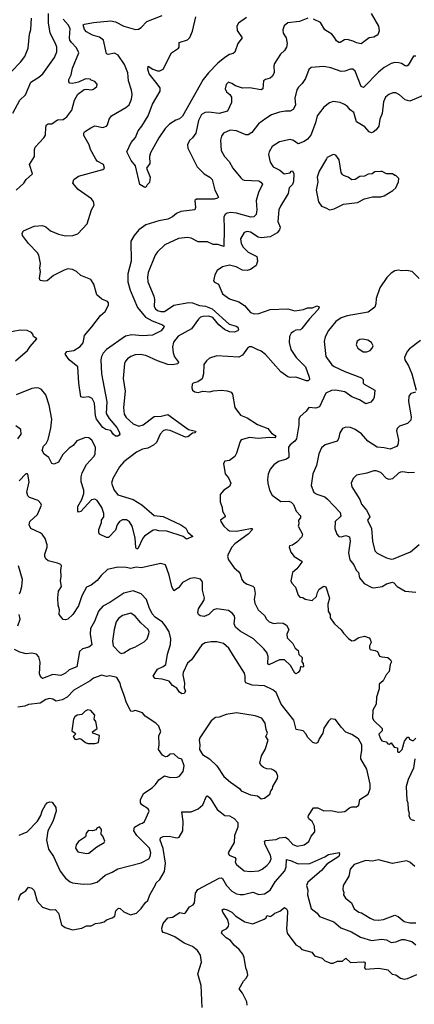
# Model space of a CAD drawing. Extents: x 1921360 to 2014538, y 768294 to 907744.
# Tile 148 of 256: x 1952360 to 1955753, y 825822 to 834291. Entities that reach past the tile are written whole.
import ezdxf

# ---------------------------------------------------------------- set-up
doc = ezdxf.new("R2010")
doc.units = 0

msp = doc.modelspace()

# ---------------------------------------------------------------- linework, layer by layer
at = {"layer": '0CON10XD'}
for points in [[(1952290, 833845), (1952366.9, 833925), (1952405.6, 833975), (1952433.5, 834045), (1952444.6, 834165), (1952455.4, 834205), (1952462.7, 834302.7)], [(1952301.9, 833488.1), (1952360.9, 833599.1), (1952410, 833645), (1952455.5, 833754.5), (1952525, 833796.5), (1952558.9, 833825), (1952660.6, 833965), (1952678.9, 834015), (1952678.5, 834055), (1952668.9, 834085), (1952621.8, 834175), (1952607.2, 834265), (1952608, 834345)], [(1952330, 832825), (1952396.2, 832885), (1952416, 832915), (1952471.2, 832965), (1952444.5, 833045.5), (1952488.6, 833115), (1952488.6, 833175), (1952494.4, 833195.6), (1952566.4, 833273.6), (1952582, 833298), (1952584.5, 833365.5), (1952590.8, 833385), (1952605, 833394.2), (1952635, 833395.7), (1952685, 833429.2), (1952735, 833431.1), (1952765, 833456), (1952807.2, 833512.8), (1952832.4, 833597.6), (1952860.5, 833649.5), (1952915, 833691.2), (1952935, 833693.8), (1952973.9, 833686.1), (1952995.7, 833694.3), (1953022.5, 833715), (1953026.7, 833735), (1953005, 833760), (1952975, 833770), (1952965, 833780), (1952925, 833781.2), (1952865, 833754.2), (1952815, 833740.8), (1952792.5, 833745), (1952783.3, 833755), (1952782, 833775), (1952802.5, 833817.5), (1952813.8, 833875), (1952869.4, 834005), (1952849.8, 834049.8), (1952804.1, 834095), (1952791.9, 834115), (1952787.9, 834135), (1952792.6, 834215), (1952776.1, 834246.1), (1952734.8, 834294.8)], [(1954836.4, 834303.6), (1954765, 834274), (1954665, 834263.3), (1954635, 834237.5), (1954623.9, 834203.9), (1954626.2, 834175), (1954652, 834135), (1954658.6, 834085), (1954654.3, 834055), (1954635.6, 834024.4), (1954604, 833995), (1954551.2, 833915), (1954546, 833895), (1954546.8, 833836.8), (1954535, 833806.2), (1954515, 833788), (1954475, 833777.5), (1954456.4, 833763.6), (1954451.2, 833695), (1954435, 833688.6), (1954335, 833705.8), (1954275, 833702.5), (1954215, 833721.2), (1954185, 833742.5), (1954155, 833752.5), (1954135, 833732.5), (1954128, 833695), (1954139.5, 833669.5), (1954166.4, 833646.4), (1954180, 833625), (1954180.5, 833579.5), (1954146.7, 833503.3), (1954076.1, 833483.9), (1953985, 833495.6), (1953955, 833491.9), (1953923.7, 833476.3), (1953897.5, 833425), (1953874.4, 833315), (1953846, 833275), (1953819.7, 833250.3), (1953804, 833215), (1953806.2, 833185), (1953885.7, 833025.7), (1953947.1, 832965), (1953995.3, 832935.3), (1954015.5, 832915), (1954038.5, 832825), (1954070, 832765), (1954060, 832755), (1954032.2, 832747.8), (1953881.7, 832748.3), (1953865.8, 832734.2), (1953871.4, 832675), (1953865.7, 832654.3), (1953745, 832641.4), (1953708.8, 832625), (1953674.6, 832595.4), (1953635, 832575.5), (1953555, 832560.4), (1953443.5, 832526.5), (1953385, 832484), (1953344.6, 832435.4), (1953315.7, 832385), (1953317.1, 832215), (1953289.1, 832105), (1953290.4, 832035), (1953309.3, 831965), (1953371.8, 831815), (1953443, 831733), (1953499.5, 831699.5), (1953587.5, 831665), (1953602.5, 831655), (1953600, 831645), (1953576.2, 831615), (1953501.2, 831578.8), (1953415, 831570.3), (1953325, 831580.8), (1953270.2, 831569.8), (1953105, 831455.4), (1953076.6, 831423.4), (1953063.3, 831395), (1953058.8, 831365), (1953063.3, 831245), (1953109.4, 831005), (1953102.5, 830905), (1953129.3, 830859.3), (1953195, 830784.2), (1953215.6, 830745), (1953220, 830725), (1953215, 830716.7), (1953205, 830710), (1953185, 830710), (1953163.8, 830725), (1953145, 830757.5), (1953100, 830765), (1953075, 830782), (1953021.8, 830855), (1953011.1, 830885), (1953002.3, 830992.3), (1952983.7, 831033.7), (1952955, 831045.7), (1952905, 831040), (1952886.2, 831046.2), (1952868.5, 831165), (1952859.2, 831305), (1952786, 831365), (1952750, 831415), (1952765, 831436), (1952825, 831445.7), (1952881.4, 831478.6), (1952905, 831511.2), (1952916.9, 831575), (1952981.2, 831648.8), (1953055, 831747.5), (1953095, 831780), (1953124, 831835), (1953123.8, 831855), (1953115, 831865.8), (1953067, 831887), (1953024.4, 831925), (1952996.1, 832015), (1952971.9, 832055), (1952885, 832091.9), (1952847.1, 832125), (1952815, 832142.5), (1952775, 832146.9), (1952742.2, 832137.8), (1952650.6, 832089.4), (1952595, 832045.7), (1952570.8, 832040.8), (1952537, 832047), (1952531.2, 832065), (1952538.8, 832125), (1952534.2, 832155), (1952538, 832195), (1952524.5, 832265), (1952512.9, 832285), (1952436.5, 832365), (1952385, 832433.8), (1952380.8, 832455), (1952392.5, 832475), (1952485, 832516), (1952555, 832520), (1952585, 832510), (1952625.4, 832475.4), (1952695, 832447.3), (1952755, 832432.7), (1952815.7, 832434.3), (1952860.3, 832449.7), (1952940.6, 832535), (1952977.5, 832655), (1953001.2, 832695), (1952995, 832727.5), (1952978.8, 832748.8), (1952861.4, 832831.4), (1952818, 832885), (1952826.7, 832915), (1952865, 832946.2), (1953075, 833001.2), (1953088.8, 833015), (1953080, 833045), (1953026.7, 833075), (1953015, 833090), (1952969.2, 833175), (1952957.8, 833215), (1952912.9, 833295), (1952911.2, 833315), (1952916.7, 833325), (1952971.7, 833361.7), (1953005, 833377.1), (1953075, 833364.3), (1953105, 833373.8), (1953114.2, 833385.8), (1953128.1, 833435), (1953150.6, 833465), (1953272, 833535), (1953300.3, 833559.7), (1953322.4, 833607.6), (1953327.6, 833647.6), (1953321.9, 833685), (1953295.6, 833765), (1953288.8, 833835), (1953260, 833905), (1953207.8, 833985), (1953175, 834002.5), (1953121.4, 833991.4), (1953105.7, 833995.7), (1953080, 834115), (1953045, 834140.6), (1952985, 834157.5), (1952934, 834185), (1952916.2, 834206.2), (1952904.4, 834245.6), (1952916.9, 834253.1), (1952994.3, 834265.8), (1953145, 834280.6), (1953185, 834271.4), (1953255, 834234.5), (1953355, 834206.5), (1953380.5, 834209.5), (1953405, 834224.2), (1953454.5, 834275.5), (1953584, 834326)], [(1954309.8, 834310.2), (1954240.1, 834259.9), (1954228.2, 834235), (1954228.9, 834198.9), (1954273.8, 834135), (1954234.5, 834085), (1954208.9, 834011.1), (1954195, 833998.6), (1954165, 833991.4), (1954124.1, 833965.9), (1954063.3, 833916.7), (1953982.1, 833835), (1953936.5, 833775), (1953758.6, 833461.4), (1953735, 833438.2), (1953703.7, 833426.3), (1953647.1, 833392.9), (1953611.9, 833355), (1953555.6, 833275), (1953484.7, 833145.3), (1953476.7, 833115), (1953480, 833055), (1953450, 833015), (1953483.3, 832935), (1953475, 832890), (1953455, 832870), (1953448, 832852), (1953435, 832846.2), (1953394.1, 832874.1), (1953355, 833032.5), (1953319.1, 833079.1), (1953280.8, 833155), (1953318.1, 833235), (1953355, 833276.7), (1953378.6, 833335), (1953410.6, 833375), (1953465.6, 833465), (1953502.9, 833565), (1953568.9, 833675), (1953568.1, 833705), (1953531.9, 833751.9), (1953472.9, 833825), (1953462, 833865), (1953465, 833890), (1953504.4, 833864.4), (1953545, 833852), (1953565, 833850.8), (1953595, 833866.2), (1953664.2, 834005), (1953725.8, 834045), (1953730.8, 834055), (1953730, 834095), (1953803.5, 834116.5), (1953822.4, 834137.6), (1953847, 834193), (1953874.5, 834315)], [(1955383.3, 834343.3), (1955444.3, 834235), (1955452, 834195), (1955440, 834160), (1955405, 834141.4), (1955365, 834134.2), (1955295, 834083.3), (1955255, 834091.2), (1955226.6, 834106.6), (1955175, 834120), (1955153.6, 834116.4), (1955115, 834094.2), (1955105, 834094), (1955085, 834110), (1955067.1, 834137.1), (1955045, 834167.1), (1954984.5, 834204.5), (1954947.4, 834267.4), (1954885, 834296)], [(1955765, 833977.5), (1955745, 833976.2), (1955699.1, 833900.9), (1955687.8, 833892.2), (1955675, 833893.1), (1955643.8, 833913.8), (1955620.4, 833920.4), (1955585, 833922.1), (1955555, 833913.6), (1955495, 833878.2), (1955445, 833839.1), (1955315, 833706.2), (1955295, 833716.7), (1955245, 833847.5), (1955225.9, 833865.9), (1955205, 833866.2), (1955155, 833848), (1955125, 833844.2), (1955035, 833875.7), (1954975, 833888.1), (1954865, 833878.6), (1954847.6, 833862.4), (1954818, 833785), (1954789.5, 833740.5), (1954758.7, 833711.3), (1954743.4, 833686.6), (1954725.9, 833615.9), (1954731.1, 833555), (1954712, 833518), (1954685, 833503.1), (1954645, 833504.6), (1954595, 833496.1), (1954525, 833471.5), (1954477.8, 833442.2), (1954414.2, 833395), (1954355, 833319.2), (1954325, 833301.4), (1954305, 833300), (1954225, 833334.5), (1954168.7, 833341.3), (1954113.8, 833315), (1954095, 833290), (1954085.7, 833255), (1954091.9, 833165), (1954120.8, 833115), (1954161.7, 833071.7), (1954192.5, 833015), (1954260.9, 832930.9), (1954275.7, 832915.7), (1954291.1, 832911.1), (1954415, 832903.6), (1954434.6, 832894.6), (1954448.1, 832875), (1954414.1, 832804.1), (1954394.5, 832735.5), (1954400.4, 832655), (1954394.4, 832615), (1954373.8, 832596.2), (1954347.1, 832592.9), (1954225, 832627.2), (1954175, 832631.8), (1954143.7, 832626.3), (1954126.2, 832615), (1954115.8, 832595), (1954117, 832493), (1954115, 832340.8), (1954065, 832356.2), (1954025, 832357.5), (1953975, 832381.4), (1953895, 832379.1), (1953835, 832412.2), (1953802.8, 832417.2), (1953725, 832407.9), (1953607.5, 832355), (1953544.6, 832295.4), (1953524, 832266), (1953465.4, 832115), (1953458.5, 832075), (1953462.1, 832035), (1953513.7, 831913.7), (1953520, 831885), (1953517.3, 831825), (1953527.5, 831805), (1953545, 831789.6), (1953575, 831779.6), (1953605, 831780.7), (1953685, 831835.4), (1953815, 831857.3), (1953845, 831854.7), (1953906.3, 831833.7), (1953957.1, 831827.1), (1954015, 831804.8), (1954160.9, 831670.9), (1954220, 831655), (1954236.7, 831645), (1954241.2, 831625), (1954236.2, 831615), (1954205, 831602.2), (1954163.3, 831605), (1954120.8, 831625), (1954071.5, 831665), (1954020.7, 831730.7), (1953985, 831741.7), (1953935, 831739), (1953915, 831731.4), (1953896.6, 831715), (1953838.3, 831631.7), (1953722.3, 831567.7), (1953681.7, 831518.3), (1953674, 831476), (1953679.4, 831425), (1953691.7, 831391.7), (1953724.5, 831345), (1953718.8, 831331.2), (1953675, 831322.4), (1953635, 831324.1), (1953546, 831356), (1953445, 831403.1), (1953395, 831411.1), (1953351.5, 831408.5), (1953316, 831395), (1953285.8, 831375), (1953268.9, 831355), (1953261.5, 831335), (1953251.1, 831205), (1953268.2, 831095), (1953252.7, 830955), (1953257.2, 830897.2), (1953275, 830870), (1953335, 830814.4), (1953385, 830793.6), (1953423.1, 830806.9), (1953515, 830876.7), (1953577.8, 830882.2), (1953635, 830895.7), (1953812.5, 830767.5), (1953873, 830753), (1953873.3, 830745), (1953865, 830738.8), (1953845, 830733.3), (1953805, 830703.8), (1953785, 830698.8), (1953655, 830757.1), (1953615, 830764.4), (1953595, 830754.3), (1953566.7, 830725), (1953536.2, 830653.8), (1953509.2, 830630.8), (1953461.2, 830605), (1953415, 830596.2), (1953365, 830572.5), (1953255, 830489.1), (1953217.3, 830445), (1953161.1, 830345), (1953149.2, 830305), (1953170.9, 830245), (1953205, 830203.3), (1953335, 830162.9), (1953409.5, 830119.5), (1953517.3, 830027.3), (1953595, 830018.2), (1953745.8, 829945), (1953787.5, 829917.5), (1953804.4, 829884.4), (1953850, 829845), (1953795, 829823.8), (1953765, 829846.7), (1953625, 829890.6), (1953555, 829894.6), (1953525, 829903.5), (1953508.6, 829901.4), (1953432.6, 829847.4), (1953418.5, 829831.5), (1953375, 829738.8), (1953365, 829740), (1953360, 829750), (1953353.8, 829835), (1953328.2, 829935), (1953305, 829972.7), (1953278.7, 829988.7), (1953245, 829989.1), (1953216.9, 829975), (1953197.8, 829945), (1953185, 829901.2), (1953125, 829837.5), (1953105, 829836.2), (1953046.4, 829866.4), (1953039.3, 829879.3), (1953041.9, 829905), (1953063.5, 829965), (1953064.6, 829985), (1953083.1, 830015), (1953084.6, 830045), (1953067.5, 830095), (1953025, 830155.6), (1953005, 830166.5), (1952978.6, 830161.4), (1952885, 830062), (1952865, 830053.8), (1952858.8, 830065), (1952860, 830105), (1952893.5, 830165), (1952911.2, 830215), (1952910.9, 830245), (1952890, 830315), (1952888.9, 830358.9), (1952897.3, 830392.7), (1952933.6, 830466.4), (1952998.8, 830535), (1953009.2, 830555), (1953012, 830615), (1952981.2, 830675), (1952955, 830693.8), (1952925, 830698), (1952851.7, 830668.3), (1952820.6, 830629.4), (1952786, 830605), (1952729.8, 830550.2), (1952693.7, 830486.3), (1952655, 830468), (1952635, 830474), (1952610, 830525), (1952570.6, 830555), (1952553.1, 830585), (1952565, 830623.8), (1952586.7, 830645), (1952605, 830680), (1952627.2, 830777.2), (1952635.4, 830855), (1952614.4, 830975), (1952585.6, 831065.6), (1952548.8, 831108.8), (1952525, 831121.2), (1952505, 831123.8), (1952465, 831120), (1952328.8, 831065)], [(1955865, 833652), (1955715, 833590), (1955675, 833600), (1955626, 833645), (1955595, 833661.4), (1955569.1, 833660.9), (1955535, 833648.6), (1955506.4, 833623.6), (1955489.4, 833585), (1955476.7, 833485), (1955458.1, 833435), (1955446.7, 833375), (1955425, 833342.9), (1955398, 833322), (1955385, 833318.9), (1955365, 833325.6), (1955328.6, 833368.6), (1955255, 833411.4), (1955232.2, 833492.2), (1955202, 833515), (1955180, 833545), (1955152.6, 833562.6), (1955115, 833577.1), (1955055, 833587.5), (1955023.3, 833575), (1954975, 833538.6), (1954916.9, 833465), (1954903.3, 833405), (1954862, 833298), (1954835, 833264.3), (1954805, 833241.9), (1954753.1, 833223.1), (1954715, 833252.5), (1954685, 833260), (1954595, 833239.2), (1954531.1, 833198.9), (1954504, 833155), (1954498.3, 833131.7), (1954514, 833065), (1954539.2, 833025), (1954597.3, 832997.3), (1954635, 832963.8), (1954685, 832973.3), (1954695, 832987.5), (1954705, 832990), (1954717.1, 832965), (1954715, 832900), (1954705, 832872.5), (1954676.7, 832845), (1954667.5, 832795), (1954602.6, 832687.4), (1954589.2, 832655), (1954578.9, 832555), (1954600, 832505), (1954595, 832482.5), (1954575, 832456.9), (1954515, 832423.8), (1954435, 832413.2), (1954409.5, 832419.5), (1954345, 832462.7), (1954315, 832468.2), (1954290.4, 832459.6), (1954258.1, 832405), (1954264.4, 832365), (1954282.9, 832335), (1954325, 832292.5), (1954400, 832255), (1954405.7, 832215), (1954393.7, 832176.3), (1954345, 832143.1), (1954315, 832134.5), (1954275, 832136.7), (1954220, 832165), (1954165, 832180.8), (1954105, 832166.2), (1954056.7, 832135), (1954038.8, 832095), (1954026.7, 832045), (1954033.9, 832033.9), (1954070, 832015), (1954105, 831932.9), (1954165, 831889.2), (1954245, 831862.9), (1954292.5, 831832.5), (1954345, 831771.1), (1954375, 831761.5), (1954415, 831764.6), (1954515, 831797.3), (1954665, 831802.9), (1954725, 831787.1), (1954801.2, 831798.8), (1954835, 831812.5), (1954876.8, 831813.2), (1954915, 831828.8), (1954930, 831825), (1954933.8, 831815), (1954925, 831796.2), (1954851.9, 831718.1), (1954785, 831634), (1954775, 831624.2), (1954735, 831620), (1954715, 831608), (1954695, 831593.8), (1954678.8, 831565), (1954677.5, 831515), (1954691.9, 831455), (1954738.6, 831385), (1954817.5, 831305), (1954850, 831215), (1954850.8, 831195), (1954840, 831185), (1954825, 831183.6), (1954735, 831216.4), (1954685, 831212.9), (1954665, 831218), (1954605, 831263.3), (1954475, 831410), (1954435, 831441.1), (1954402, 831455), (1954355, 831475.7), (1954335, 831477.1), (1954319.2, 831465), (1954274.4, 831405.6), (1954245, 831389.2), (1954055, 831398.8), (1953991.7, 831378.3), (1953965, 831357.5), (1953942, 831325), (1953940, 831245), (1953927.8, 831202.2), (1953892.5, 831175), (1953852.5, 831165), (1953842.5, 831155), (1953838.8, 831125), (1953845, 831103.3), (1953865, 831091.2), (1953894.2, 831084.2), (1953935, 831096.2), (1953995, 831089.2), (1954025, 831098.6), (1954095, 831104), (1954145, 831100), (1954177.3, 831087.3), (1954188.6, 831068.6), (1954210, 830955), (1954258.8, 830888.8), (1954316.1, 830866.1), (1954405, 830810), (1954495, 830775.7), (1954524.6, 830734.6), (1954557.1, 830715), (1954561.4, 830705), (1954555, 830694.5), (1954507.6, 830697.6), (1954411.1, 830688.9), (1954335, 830696.2), (1954265, 830675.8), (1954255, 830662.5), (1954225, 830562.5), (1954210, 830535), (1954165, 830500), (1954125, 830492.5), (1954111.2, 830475), (1954125.9, 830385.9), (1954155, 830350), (1954174.2, 830305), (1954162.7, 830277.3), (1954116.7, 830245), (1954083, 830207), (1954083.8, 830145), (1954101.2, 830095), (1954103.3, 830065), (1954128, 830025), (1954126.2, 830015), (1954086.7, 829985), (1954088.8, 829975), (1954115, 829936), (1954146, 829905), (1954165, 829894.6), (1954225, 829891.9), (1954345.5, 829915.5), (1954357.5, 829915), (1954362, 829905), (1954324.4, 829865), (1954208.5, 829781.5), (1954185.3, 829754.7), (1954151.4, 829695), (1954147.1, 829675), (1954155.8, 829645), (1954204.3, 829575), (1954240.8, 829545), (1954255.7, 829525), (1954271.4, 829475), (1954285.5, 829455.5), (1954315.5, 829435.5), (1954365, 829420), (1954377.5, 829407.5), (1954385.6, 829355.6), (1954375.5, 829305), (1954382.4, 829272.4), (1954411.9, 829215), (1954465, 829167.1), (1954482.9, 829135), (1954505, 829113.3), (1954545, 829098.6), (1954585, 829103.1), (1954625, 829099.2), (1954654.4, 829084.4), (1954674.2, 829045), (1954655.8, 829005), (1954659.2, 828975), (1954709.4, 828925), (1954729.4, 828885), (1954754.5, 828864.5), (1954761.2, 828831.2), (1954790, 828805), (1954787, 828767), (1954796.7, 828755), (1954801.7, 828728.3), (1954795, 828722.5), (1954775, 828727.5), (1954767.5, 828695), (1954753.3, 828675), (1954735, 828663.3), (1954725, 828670), (1954690, 828735), (1954635.7, 828785.7), (1954594.2, 828785.8), (1954503, 828743), (1954494.2, 828754.2), (1954495.5, 828815), (1954485, 828848.8), (1954460.7, 828880.7), (1954370.6, 828965), (1954255, 829031.9), (1954216.9, 829066.9), (1954205.3, 829095), (1954209.4, 829145), (1954203.3, 829165), (1954186.3, 829186.3), (1954155, 829208.9), (1954055, 829224.6), (1954025.8, 829215), (1953985, 829175.6), (1953946.4, 829156.4), (1953912.3, 829162.3), (1953897.5, 829175), (1953892, 829192), (1953897.5, 829225), (1953944.4, 829295), (1953948.1, 829315), (1953932.2, 829385), (1953932.9, 829455), (1953915, 829479.2), (1953865, 829491.2), (1953825, 829484), (1953761.1, 829448.9), (1953726.3, 829403.7), (1953685, 829377.5), (1953668.1, 829415), (1953644.2, 829514.2), (1953613.6, 829603.6), (1953572.3, 829612.3), (1953405, 829575.6), (1953360.8, 829580.8), (1953315, 829571.8), (1953275, 829580), (1953205, 829582.2), (1953115, 829562), (1953059.3, 829510.7), (1953025, 829467.1), (1952975, 829428.6), (1952935, 829411.2), (1952895.5, 829334.5), (1952865, 829248.8), (1952817.8, 829175), (1952775, 829134.2), (1952755, 829128.8), (1952735, 829132.5), (1952700.8, 829175), (1952703.5, 829215), (1952691.5, 829255), (1952687.7, 829317.7), (1952694.3, 829375), (1952718.8, 829415), (1952710.6, 829465), (1952717.9, 829502.1), (1952714.2, 829555), (1952720, 829595), (1952712.5, 829605), (1952685, 829616), (1952605, 829636.7), (1952585.6, 829655), (1952577.1, 829675), (1952576.9, 829695), (1952595.5, 829755), (1952595.4, 829775.4), (1952578.3, 829828.3), (1952554, 829865), (1952535, 829877.1), (1952455, 829913.5), (1952440.4, 829945), (1952446.4, 829973.6), (1952514, 830035), (1952546.7, 830115), (1952540.7, 830130.7), (1952517.5, 830155), (1952445, 830181.5), (1952428.6, 830195), (1952422.1, 830227.9), (1952440.8, 830315), (1952430.7, 830380.7), (1952425, 830386.2), (1952413.3, 830385), (1952356.8, 830323.2)], [(1955025, 832656.2), (1955065, 832663.8), (1955145, 832703.3), (1955265, 832718.8), (1955325, 832751.2), (1955395, 832765.8), (1955465, 832766.2), (1955493.9, 832776.1), (1955568.8, 832821.2), (1955593.3, 832845), (1955616.7, 832895), (1955620, 832925), (1955595, 832950), (1955585, 832950), (1955566, 832966), (1955515, 832963.8), (1955477.5, 832985), (1955465, 832986), (1955415, 832982.5), (1955390, 832965), (1955355, 832963.3), (1955325, 832943.8), (1955285, 832942), (1955245, 832916.7), (1955215, 832913.8), (1955185, 832936.2), (1955145, 832951.2), (1955132.1, 832962.1), (1955124.3, 832975), (1955105.8, 833085), (1955077.5, 833125), (1955055, 833132.5), (1955005, 833106.7), (1954996.7, 833095), (1954935, 832987.5), (1954917.1, 832935), (1954924.3, 832895), (1954910, 832825), (1954928.8, 832725), (1954955, 832687.5), (1954991.7, 832671.7), (1955025, 832656.2)], [(1955795.8, 832065), (1955735.6, 832125.6), (1955685, 832133.8), (1955645, 832130), (1955615, 832137.5), (1955585, 832130), (1955555, 832111.2), (1955517.6, 832072.4), (1955456, 831985), (1955426.4, 831893.6), (1955421.9, 831848.1), (1955412.6, 831817.4), (1955355, 831775.8), (1955175, 831744.6), (1955125, 831725.5), (1955078.6, 831695), (1955015, 831618), (1954986.8, 831563.2), (1954977.3, 831522.7), (1954991.4, 831395), (1955045, 831322.5), (1955065, 831307.1), (1955155, 831264.5), (1955300.5, 831210.5), (1955313.3, 831195), (1955314, 831165), (1955321.2, 831155), (1955413.3, 831105), (1955408.8, 831045), (1955401.2, 831028.8), (1955378.1, 831001.9), (1955335, 830987.5), (1955281.6, 831021.6), (1955215, 831048.2), (1955155, 831090.9), (1955075.8, 831105.8), (1955041.5, 831101.5), (1954992, 831078), (1954937.8, 830962.2), (1954905, 830950.9), (1954845, 830956.7), (1954824, 830925), (1954769.4, 830875), (1954761.2, 830855), (1954759.4, 830805), (1954739.2, 830685), (1954725.3, 830664.7), (1954685, 830634.5), (1954670.8, 830615), (1954673.1, 830525), (1954655, 830511.2), (1954585, 830490.8), (1954545, 830462), (1954515, 830426.2), (1954496.8, 830383.2), (1954490, 830335), (1954493.1, 830305), (1954508.6, 830245), (1954531.7, 830201.7), (1954605, 830145.6), (1954675, 830150.4), (1954695, 830142.5), (1954715, 830120.8), (1954737.5, 830065), (1954774.4, 830025), (1954773.8, 830006.2), (1954757.1, 829985), (1954760, 829955), (1954754, 829935), (1954791.4, 829865), (1954787.3, 829842.7), (1954742.4, 829797.6), (1954705, 829772.5), (1954680, 829765), (1954677.5, 829755), (1954692.3, 829712.3), (1954720, 829675), (1954786.2, 829635), (1954786.2, 829625), (1954742, 829568), (1954706.7, 829535), (1954691.2, 829465), (1954698.8, 829445), (1954731.2, 829411.2), (1954755, 829342.5), (1954770, 829325), (1954795, 829320), (1954815, 829308), (1954875, 829296.2), (1954911.2, 829328.8), (1954919.4, 829365), (1954935, 829394.2), (1954975, 829418), (1954992, 829412), (1955024.4, 829315), (1955010.6, 829265), (1955012.9, 829205), (1955028.8, 829175), (1955030, 829145), (1955066.7, 829095), (1955125, 829043.3), (1955144.1, 829014.1), (1955188.3, 828968.3), (1955215, 828948.8), (1955235, 828950), (1955275, 828977.1), (1955325, 828987.5), (1955363.6, 828973.6), (1955373.6, 828963.6), (1955381.2, 828935), (1955368, 828905), (1955368, 828885), (1955375, 828874), (1955415.7, 828865.7), (1955436.4, 828856.4), (1955455, 828818), (1955475, 828810), (1955525, 828804.4), (1955549.2, 828785), (1955557.5, 828767.5), (1955545.8, 828745), (1955535.8, 828685), (1955511.4, 828655), (1955485, 828603.8), (1955450, 828575), (1955451.9, 828535), (1955428.5, 828465), (1955425.6, 828404.4), (1955396.4, 828353.6), (1955393.3, 828285), (1955402.5, 828265), (1955476.7, 828195), (1955477.5, 828175), (1955447.5, 828145), (1955462.5, 828105), (1955475, 828087.5), (1955510.7, 828080.7), (1955525, 828063.3), (1955539.3, 828060.7), (1955555, 828070), (1955580, 828035), (1955608.3, 828028.3), (1955610, 827995), (1955615, 827990), (1955625, 827990), (1955650, 828015), (1955667.5, 828085), (1955695, 828120), (1955705, 828120), (1955711.7, 828101.7), (1955735, 828090), (1955745, 828090), (1955765, 828110)], [(1952324.6, 831355.4), (1952427.5, 831445), (1952449.4, 831480.6), (1952507.5, 831545), (1952477.5, 831565), (1952473.3, 831585), (1952461.7, 831601.7), (1952425, 831616.2), (1952365, 831621.2), (1952245, 831598)], [(1955345, 831434.4), (1955373.8, 831445), (1955392, 831465), (1955398.8, 831485), (1955385, 831513.3), (1955352.5, 831535), (1955311.7, 831541.7), (1955285, 831538.8), (1955262.5, 831525), (1955253.8, 831495), (1955268.8, 831465), (1955314.5, 831434.5), (1955345, 831434.4)], [(1955805, 831532), (1955711.2, 831458.8), (1955692.3, 831437.7), (1955670, 831385), (1955671.2, 831365), (1955704.5, 831314.5), (1955733.3, 831245), (1955769.2, 831105)], [(1955762.5, 831087.5), (1955723, 831077), (1955706, 831054), (1955703.9, 831006.1), (1955725.8, 830875.8), (1955724.1, 830845.9), (1955693.7, 830816.3), (1955625, 830796), (1955605, 830773.3), (1955600.8, 830755), (1955617.8, 830675), (1955610.6, 830635), (1955599.1, 830620.9), (1955545, 830596.9), (1955495, 830609.1), (1955435, 830613.6), (1955354, 830665), (1955297.7, 830727.7), (1955245.5, 830765.5), (1955205, 830781.9), (1955165, 830785.8), (1955136.7, 830775), (1955111.7, 830738.3), (1955102.5, 830685), (1955091.2, 830665), (1954986, 830634), (1954955, 830607.5), (1954933, 830557), (1954913.2, 830456.8), (1954880.6, 830385), (1954867.1, 830285), (1954888.8, 830225), (1954915, 830209.2), (1954956.7, 830196.7), (1954985, 830185.7), (1955008, 830168), (1955115, 830051.2), (1955121.1, 830025), (1955116.9, 830015), (1955072.5, 829975), (1955068.6, 829915), (1955088, 829865), (1955105, 829846), (1955125, 829843.5), (1955164.4, 829854.4), (1955195, 829843.8), (1955201.5, 829805), (1955188.1, 829705), (1955198.1, 829645), (1955233.6, 829603.6), (1955252.5, 829555), (1955274.3, 829535), (1955281.7, 829491.7), (1955321.3, 829441.3), (1955387, 829407), (1955404.1, 829404.1), (1955475.4, 829414.6), (1955515, 829437.8), (1955565, 829452.2), (1955577.9, 829447.9), (1955605, 829417.1), (1955675, 829376), (1955765, 829366.2)], [(1952344, 830685), (1952372, 830725), (1952371.2, 830765), (1952327.7, 830797.7)], [(1955755, 830397.1), (1955705, 830392.5), (1955655, 830402.9), (1955635, 830399.4), (1955618.5, 830391.5), (1955565, 830342.9), (1955537.3, 830337.3), (1955515, 830346), (1955465, 830395.8), (1955425, 830411.4), (1955405, 830411.4), (1955345, 830389.2), (1955255, 830373.8), (1955228, 830345), (1955209.2, 830305), (1955215, 830273.3), (1955285.5, 830165.5), (1955298.6, 830125), (1955341.4, 830071.4), (1955368.1, 830025), (1955371.4, 830015), (1955351.4, 829985), (1955384.5, 829915), (1955393.6, 829805), (1955413.4, 829723.4), (1955433.4, 829703.4), (1955515, 829661.9), (1955555, 829651.9)], [(1955555, 829651.9), (1955575, 829654.2), (1955720, 829715), (1955795, 829775.8)], [(1952357, 829353), (1952368, 829372), (1952378.8, 829415), (1952384.2, 829475), (1952349.2, 829595)], [(1952350.5, 826719.5), (1952360, 826755), (1952375, 826776.7), (1952413, 826797), (1952435, 826830), (1952465, 826820), (1952485, 826800), (1952509.7, 826709.7), (1952555, 826658.8), (1952625, 826634), (1952665, 826638.8), (1952692.5, 826607.5), (1952720, 826505), (1952752.3, 826482.3), (1952815, 826462), (1952895, 826476.2), (1952935, 826498.8), (1952975, 826496.2), (1953012.7, 826517.3), (1953055, 826522), (1953087, 826533), (1953105, 826550), (1953155, 826566), (1953178.3, 826581.7), (1953186.9, 826625), (1953210.3, 826649.7), (1953225, 826645.8), (1953255, 826617.1), (1953312.1, 826592.1), (1953365, 826605.7), (1953405, 826647.5), (1953441.7, 826698.3), (1953462, 826715), (1953479.5, 826765), (1953526, 826844), (1953533.1, 826866.9), (1953564.4, 826895), (1953605.5, 826965), (1953613.2, 827036.8), (1953593.7, 827163.7), (1953569.2, 827235), (1953569.4, 827255), (1953593.6, 827266.4), (1953645, 827270), (1953697.3, 827257.3), (1953715.5, 827254.5), (1953730.3, 827259.7), (1953761.4, 827315), (1953766.9, 827395), (1953753.4, 827476.6), (1953835, 827476.5), (1953895, 827504.2), (1953935, 827538.6), (1953965, 827613.3), (1953975, 827616), (1953996.7, 827595), (1954057.6, 827497.6), (1954125, 827447.5), (1954165, 827444.2), (1954205, 827420.9), (1954234.5, 827385), (1954235.4, 827345), (1954208.2, 827275), (1954204.5, 827215.5), (1954153.1, 827125), (1954161.2, 827105), (1954208.8, 827085), (1954219.2, 827075), (1954212, 827045), (1954224.2, 827025), (1954290.8, 826970.8), (1954345.5, 826964.5), (1954415, 826969.2), (1954446.2, 826985), (1954485, 827017.1), (1954510.6, 827045), (1954522.9, 827075), (1954516.5, 827105), (1954470.5, 827195), (1954465.8, 827224.2), (1954475, 827231.4), (1954565, 827240.5), (1954595, 827253.3), (1954645, 827258.8), (1954665, 827245.6), (1954707.2, 827197.2), (1954745, 827181.9), (1954805, 827194), (1954846.2, 827223.8), (1954865, 827267.5), (1954896.9, 827305), (1954895.6, 827355), (1954875, 827396), (1954845, 827418), (1954840.7, 827430.7), (1954842.4, 827447.6), (1954885, 827511.2), (1954925, 827512.5), (1954975, 827486.9), (1955035, 827488.1), (1955105, 827476.2), (1955155, 827481.2), (1955195, 827512), (1955215, 827520), (1955255, 827522), (1955275.6, 827534.4), (1955285.9, 827584.1), (1955355, 827630), (1955373.8, 827675), (1955374, 827715), (1955346, 827845), (1955293.3, 827935), (1955293, 827953), (1955303, 828007), (1955303, 828053), (1955272.5, 828105), (1955215, 828143.8), (1955164.1, 828164.1), (1955123.3, 828205), (1955075, 828272.5), (1955035, 828276.7), (1955015, 828257.5), (1954975, 828196.7), (1954966.2, 828155), (1954934.3, 828105.7), (1954923.3, 828075), (1954905, 828064.3), (1954880, 828075), (1954835, 828120), (1954823.3, 828145), (1954796.7, 828175), (1954736, 828186), (1954716.1, 828266.1), (1954609.1, 828405), (1954565, 828504.4), (1954537.3, 828527.3), (1954465, 828562.1), (1954357.6, 828567.6), (1954305, 828587.5), (1954298.7, 828598.7), (1954299.1, 828645), (1954291.7, 828671.7), (1954199.1, 828819.1), (1954159.2, 828885), (1954112.5, 828925), (1954055, 828939.2), (1954005, 828940), (1953955, 828930), (1953926.2, 828915), (1953837.1, 828785), (1953803.1, 828756.9), (1953765.6, 828675), (1953761.9, 828655), (1953778.5, 828585), (1953775.5, 828545.5), (1953786, 828515), (1953774.1, 828495.9), (1953755, 828492), (1953735, 828508), (1953710.9, 828540.9), (1953672.9, 828565), (1953645, 828600.6), (1953585, 828617.5), (1953523.6, 828623.6), (1953507.5, 828645), (1953545, 828704), (1953595, 828727.1), (1953617.1, 828745), (1953631.5, 828835), (1953656.6, 828916.6), (1953660.5, 828965), (1953646.4, 829025), (1953610.7, 829080.7), (1953588, 829108), (1953525, 829151.1), (1953499.9, 829179.9), (1953472.1, 829235), (1953450.6, 829305), (1953404, 829354), (1953335, 829378.9), (1953255, 829358.6), (1953135, 829278.5), (1953075, 829247.5), (1953037.2, 829202.8), (1953003.1, 829115), (1952968.9, 829055), (1952965.5, 829004.5), (1952980, 828915), (1952955.9, 828894.1), (1952901.3, 828878.7), (1952875, 828858), (1952850, 828725), (1952785, 828697.9), (1952755, 828671.2), (1952715, 828651.5), (1952645, 828660), (1952555, 828624.3), (1952542.5, 828635), (1952531.4, 828665), (1952536.2, 828765), (1952525, 828810), (1952505, 828833.3), (1952465, 828842.5), (1952415, 828836), (1952360.3, 828850.3), (1952315, 828874)], [(1952343.4, 829076.6), (1952364.2, 829135), (1952354.3, 829175)], [(1953235, 828839.2), (1953255, 828844.2), (1953309.7, 828880.3), (1953348.8, 828895), (1953428.9, 828941.1), (1953456, 828965), (1953471.3, 829008.7), (1953473.3, 829025), (1953464.4, 829045), (1953402, 829102), (1953351.5, 829161.5), (1953315, 829185.6), (1953245, 829167.5), (1953208.3, 829141.7), (1953188.3, 829111.7), (1953172.5, 829045), (1953157.9, 828945), (1953162.5, 828905), (1953217.4, 828847.4), (1953235, 828839.2)], [(1952355, 827278.5), (1952423.3, 827306.7), (1952512.6, 827397.4), (1952543, 827447), (1952554.5, 827485.5), (1952582.4, 827537.6), (1952595.5, 827554.5), (1952615, 827564.2), (1952640, 827560), (1952672, 827515), (1952674.2, 827485), (1952645, 827394.4), (1952602.1, 827315), (1952591.5, 827235), (1952606.9, 827156.9), (1952651.8, 827095), (1952707.2, 826967.2), (1952755, 826908), (1952795, 826876), (1952815, 826867.5), (1952905, 826854.4), (1952975, 826858.6), (1953025, 826874.2), (1953095, 826934.3), (1953155, 826958.1), (1953203.3, 826986.7), (1953405, 827039.2), (1953470.6, 827075), (1953482.5, 827095), (1953488.8, 827125), (1953476.2, 827165), (1953367.5, 827275), (1953340.4, 827315), (1953347.3, 827345), (1953395.9, 827374.1), (1953415, 827380), (1953434.5, 827395.5), (1953472.5, 827485), (1953465.8, 827505), (1953409.4, 827539.4), (1953397.5, 827555), (1953397.5, 827582.5), (1953424.4, 827635), (1953498, 827685), (1953527.4, 827712.6), (1953555, 827754), (1953605, 827786.2), (1953655, 827772), (1953715, 827776), (1953735, 827784), (1953765.8, 827825), (1953773.9, 827873.9), (1953755, 827930), (1953725, 827938.8), (1953685, 827976), (1953652.5, 827975), (1953630, 827955), (1953615, 827950), (1953586.7, 827965), (1953554.3, 828015), (1953560, 828055), (1953557.1, 828135), (1953573.8, 828165), (1953556.9, 828215), (1953530.6, 828240.6), (1953439.8, 828299.8), (1953415, 828330), (1953355, 828350), (1953325, 828340.8), (1953314.5, 828344.5), (1953277.3, 828415), (1953258, 828478), (1953228.9, 828555), (1953224.3, 828585), (1953195, 828632), (1953135, 828646.7), (1953105, 828642), (1953065, 828652.5), (1952995, 828626.7), (1952965.9, 828604.1), (1952825, 828523.3), (1952769.4, 828465), (1952725, 828440.4), (1952675, 828430), (1952645, 828446.7), (1952615, 828451.9), (1952585, 828443.5), (1952535, 828412.5), (1952435, 828400.5), (1952405, 828385.6), (1952345, 828377.1)], [(1952945, 828064.4), (1953005, 828064.5), (1953037.5, 828075), (1953046.2, 828135), (1952990, 828155), (1952986.7, 828165), (1953026.2, 828195), (1953014.4, 828254.4), (1953000, 828275), (1953005, 828310), (1952970.3, 828350.3), (1952945, 828355.8), (1952922, 828345), (1952895, 828314.3), (1952855, 828308.2), (1952834.4, 828295), (1952823.5, 828275), (1952808, 828175), (1952837.5, 828155), (1952840, 828145), (1952820, 828125), (1952835, 828104), (1952845, 828098.8), (1952875, 828108.8), (1952885, 828106.2), (1952925, 828072.9), (1952945, 828064.4)], [(1954435, 827588.8), (1954465, 827594), (1954510.9, 827629.1), (1954520.5, 827659.5), (1954533.3, 827675), (1954538, 827695), (1954575.8, 827765), (1954580, 827785), (1954568.8, 827815), (1954543.8, 827835), (1954525, 827845.6), (1954485, 827848.6), (1954455, 827859.2), (1954436, 827875), (1954426, 827895), (1954439.1, 827960.9), (1954469.4, 828015), (1954495.8, 828095), (1954477.1, 828125), (1954490, 828155), (1954479.2, 828185), (1954471.7, 828241.7), (1954442.7, 828282.7), (1954385, 828303.1), (1954225, 828330), (1954134.4, 828315.6), (1954075, 828292.5), (1954045, 828290), (1954005, 828260), (1953909.5, 828115), (1953903.6, 828095), (1953910, 828055), (1953906, 828015), (1953931.7, 827971.7), (1953992, 827935), (1954054, 827874), (1954115, 827782), (1954172.1, 827732.1), (1954248.8, 827678.8), (1954265, 827658.8), (1954343.4, 827623.4), (1954404.4, 827614.4), (1954435, 827588.8)], [(1955758.1, 827935), (1955746.4, 827853.6), (1955700, 827755), (1955682.2, 827695), (1955688.3, 827578.3), (1955698.5, 827555), (1955701.1, 827495), (1955710, 827465), (1955706, 827445), (1955715, 827423.3), (1955725, 827412), (1955755, 827403.8)], [(1952935, 827118.6), (1952955, 827122), (1953022.7, 827177.3), (1953085.8, 827214.2), (1953093.3, 827225), (1953075, 827270), (1953060, 827285), (1953062.5, 827325), (1953045, 827347.5), (1953023.6, 827336.4), (1953017, 827323), (1952986.1, 827313.9), (1952955, 827316), (1952945, 827311.2), (1952932, 827295), (1952926.4, 827263.6), (1952865, 827222), (1952846.2, 827195), (1952840, 827165), (1952858.8, 827135), (1952935, 827118.6)], [(1953928.1, 825795), (1953920, 825985), (1953892.5, 826085), (1953922.5, 826185), (1953914, 826245), (1953888, 826285), (1953845, 826318.6), (1953775, 826348.6), (1953695, 826402.5), (1953625, 826430.5), (1953595, 826439.2), (1953584.5, 826454.5), (1953583, 826477), (1953592.8, 826517.2), (1953635, 826565.6), (1953675, 826571.9), (1953737.8, 826612.2), (1953775, 826604.2), (1953785, 826608.8), (1953818.9, 826661.1), (1953851.1, 826678.9), (1953864.5, 826695), (1953870.9, 826779.1), (1953890.7, 826809.3), (1954075, 826906.8), (1954095, 826910.8), (1954104.7, 826904.7), (1954139.1, 826845), (1954184.8, 826794.8), (1954225, 826772.2), (1954255, 826765.5), (1954285, 826767.5), (1954365, 826787.5), (1954415, 826765.6), (1954465, 826772.5), (1954515, 826802.9), (1954555.9, 826875), (1954639.1, 826970.9), (1954652.7, 827005), (1954655, 827067.5), (1954688.7, 827058.7), (1954755, 827031.2), (1954855, 827033.3), (1954985, 827091.9), (1955015, 827112), (1955108, 827128), (1955110.8, 827115), (1955103.1, 827095), (1955000.8, 827029.2), (1954955, 826974.7), (1954837.6, 826872.4), (1954825.7, 826844.3), (1954836.5, 826805), (1954833.8, 826765), (1954865.7, 826645.7), (1954917.5, 826607.5), (1954937.4, 826577.4), (1955060.8, 826530.8), (1955120, 826480), (1955214, 826445), (1955289.6, 826399.6), (1955385, 826371.5)], [(1955757.4, 827007.4), (1955715, 827045.6), (1955685, 827056.7), (1955565, 827034.4), (1955445, 827063.8), (1955395, 827054.2), (1955335, 827059.2), (1955235, 827025.8), (1955202.9, 826985), (1955191.1, 826925), (1955141.4, 826845), (1955139.3, 826809.3), (1955147.5, 826785), (1955143.3, 826765), (1955162, 826735), (1955212.5, 826695), (1955235.7, 826645), (1955275, 826614.5), (1955298, 826608), (1955374.6, 826564.6), (1955405, 826549.1), (1955445, 826546.9), (1955487, 826553), (1955585, 826587.8), (1955615, 826576.7), (1955665, 826535.5), (1955715, 826524.4), (1955765, 826521.9)], [(1954316.7, 825815), (1954313.3, 825845), (1954277, 825917), (1954246.7, 825955), (1954285, 826022.5), (1954310.5, 826049.5), (1954321.2, 826075), (1954317.1, 826105), (1954304.2, 826135), (1954290.6, 826225), (1954279.2, 826255), (1954246, 826295), (1954205, 826330.8), (1954171.4, 826371.4), (1954134.2, 826395), (1954096.2, 826435), (1954100, 826455), (1954140, 826475), (1954156.2, 826495), (1954159.2, 826510.8), (1954149.5, 826549.5), (1954106, 826615), (1954101.2, 826635), (1954115, 826642.5), (1954145, 826634.3), (1954185, 826613.6), (1954219.6, 826579.6), (1954295, 826532.9), (1954364.2, 826514.2), (1954463.3, 826555), (1954478.8, 826565), (1954485, 826586.2), (1954515, 826577.5), (1954525, 826582.5), (1954555, 826606.2), (1954595.7, 826624.3), (1954636.1, 826656.1), (1954653.8, 826645), (1954661.4, 826625), (1954660.9, 826550.9), (1954654.5, 826475), (1954659.5, 826435), (1954735, 826334), (1954765, 826318), (1954785, 826292.5), (1954870.8, 826270.8), (1954895, 826240), (1954959.5, 826219.5), (1954985, 826196.2), (1955035, 826176.2), (1955055, 826176), (1955094, 826194), (1955135, 826192.9), (1955165, 826218), (1955205, 826181.9), (1955315, 826189.1), (1955326, 826185), (1955331.4, 826175), (1955324, 826135), (1955334.2, 826124.2), (1955446.9, 826133.1), (1955525, 826119.2), (1955561.7, 826081.7), (1955595, 826076), (1955635, 826046), (1955665, 826039.2), (1955695, 826044), (1955775, 826079.2)], [(1955385, 826371.5), (1955475, 826383.3), (1955515, 826376.9), (1955555, 826355.5), (1955595, 826361.2), (1955645, 826378.9), (1955665, 826378.9), (1955731.8, 826361.8), (1955765, 826334.5)]]:
    msp.add_lwpolyline(points, dxfattribs=at)

doc.saveas('drawing.dxf')
